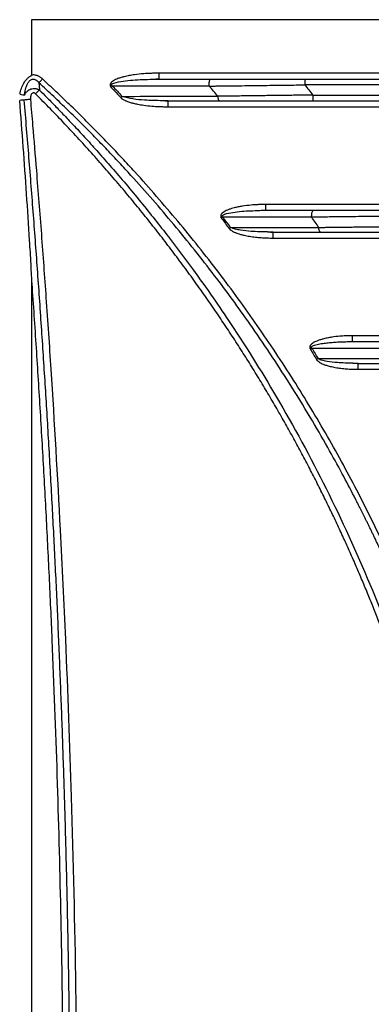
# Model space of a CAD drawing. Header units: millimetres. Extents: x 0 to 1118, y 0 to 864.
# Tile 52 of 76: x 556 to 580, y 173 to 241. Entities that reach past the tile are written whole.
import ezdxf

# ---------------------------------------------------------------- set-up
doc = ezdxf.new("R2010")
doc.units = ezdxf.units.MM

msp = doc.modelspace()

# ---------------------------------------------------------------- linework, layer by layer
at = {"color": 7, "linetype": 'Continuous', "lineweight": 30}
for p, q in [((699.292, 240.72), (557.05, 240.72)), ((557.05, 240.72), (557.05, 236.918)), ((565.333, 236.634), (565.779, 236.651)), ((565.779, 236.651), (565.782, 236.679)), ((680.58, 236.251), (575.762, 236.251)), ((566.406, 235.151), (566.001, 235.165)), ((576.32, 235.551), (680.022, 235.551)), ((572.681, 227.634), (573.09, 227.651)), ((573.09, 227.651), (573.093, 227.679)), ((573.595, 226.151), (573.22, 226.165)), ((557.05, 222.807), (557.05, 99.49)), ((557.05, 222.807), (557.081, 222.365)), ((579.421, 217.151), (579.065, 217.165))]:
    msp.add_line(p, q, dxfattribs=at)
for points, knots in [([(565.788, 237.051), (565.682, 237.05), (565.486, 237.048), (565.138, 237.038), (564.682, 237.01), (564.197, 236.959), (563.751, 236.888), (563.483, 236.833), (563.3, 236.787), (563.153, 236.746), (562.983, 236.692), (562.803, 236.619), (562.652, 236.54), (562.527, 236.451), (562.449, 236.352), (562.425, 236.26), (562.436, 236.19), (562.467, 236.128), (562.495, 236.095), (562.51, 236.078)], [0, 0, 0, 0, 0.084015, 0.155819, 0.276854, 0.446754, 0.543727, 0.63585, 0.66333, 0.694161, 0.75687, 0.805409, 0.848122, 0.892181, 0.926136, 0.946031, 0.965702, 0.981635, 1, 1, 1, 1]), ([(556.259, 235.618), (556.283, 235.747), (556.315, 235.875), (556.397, 236.124), (556.448, 236.246), (556.575, 236.476), (556.652, 236.584), (556.79, 236.721), (556.84, 236.763), (556.921, 236.82), (556.949, 236.837), (556.991, 236.864), (557.005, 236.872), (557.025, 236.887), (557.032, 236.892), (557.044, 236.903), (557.05, 236.91), (557.05, 236.918)], [0, 0, 0, 0, 0.25, 0.25, 0.5, 0.5, 0.75, 0.75, 0.875, 0.875, 0.9375, 0.9375, 0.96875, 0.96875, 0.984375, 0.984375, 1, 1, 1, 1]), ([(556.566, 235.554), (556.572, 235.6), (556.583, 235.687), (556.605, 235.809), (556.629, 235.918), (556.653, 236.011), (556.683, 236.111), (556.72, 236.214), (556.784, 236.355), (556.863, 236.482), (556.965, 236.58), (557.049, 236.63), (557.141, 236.652), (557.24, 236.646), (557.318, 236.615), (557.378, 236.576), (557.432, 236.533), (557.493, 236.474), (557.533, 236.422), (557.555, 236.396)], [0, 0, 0, 0, 0.0766132, 0.145664, 0.2070451, 0.260664, 0.3064466, 0.379396, 0.4423998, 0.5632168, 0.622081, 0.6720525, 0.7225997, 0.7739826, 0.830228, 0.8590577, 0.8918132, 0.9433971, 1, 1, 1, 1]), ([(557.798, 236.656), (557.776, 236.674), (557.735, 236.711), (557.67, 236.761), (557.604, 236.804), (557.537, 236.841), (557.47, 236.872), (557.401, 236.896), (557.316, 236.919), (557.213, 236.932), (557.118, 236.929), (557.064, 236.92), (557.05, 236.918)], [0, 0, 0, 0, 0.103423, 0.202753, 0.298436, 0.39097, 0.480903, 0.568836, 0.655407, 0.802048, 0.948166, 1, 1, 1, 1]), ([(557.555, 236.396), (557.585, 236.428), (557.623, 236.467), (557.707, 236.557), (557.753, 236.607), (557.798, 236.656)], [0, 0, 0, 0, 0.5, 0.5, 1, 1, 1, 1]), ([(557.555, 236.396), (557.561, 236.313), (557.574, 236.147), (557.586, 235.981), (557.593, 235.898)], [0, 0, 0, 0, 0.499998, 1, 1, 1, 1]), ([(589.71, 174.015), (589.681, 174.24), (589.624, 174.687), (589.532, 175.353), (589.438, 176.012), (589.34, 176.665), (589.238, 177.312), (589.134, 177.951), (589.027, 178.584), (588.916, 179.21), (588.803, 179.83), (588.687, 180.443), (588.569, 181.049), (588.448, 181.648), (588.325, 182.241), (588.2, 182.826), (588.073, 183.406), (587.944, 183.978), (587.812, 184.544), (587.68, 185.103), (587.545, 185.655), (587.409, 186.201), (587.271, 186.74), (587.132, 187.272), (586.992, 187.797), (586.851, 188.316), (586.708, 188.829), (586.565, 189.334), (586.42, 189.833), (586.275, 190.325), (586.13, 190.811), (585.983, 191.29), (585.836, 191.763), (585.689, 192.229), (585.542, 192.688), (585.394, 193.141), (585.246, 193.588), (585.098, 194.028), (584.95, 194.461), (584.802, 194.888), (584.654, 195.309), (584.506, 195.723), (584.359, 196.131), (584.212, 196.532), (584.065, 196.927), (583.92, 197.316), (583.774, 197.698), (583.63, 198.074), (583.486, 198.444), (583.343, 198.808), (583.201, 199.165), (583.059, 199.516), (582.919, 199.861), (582.78, 200.2), (582.642, 200.533), (582.505, 200.859), (582.37, 201.18), (582.236, 201.494), (582.103, 201.802), (581.971, 202.104), (581.841, 202.401), (581.713, 202.691), (581.586, 202.975), (581.461, 203.253), (581.338, 203.526), (581.216, 203.792), (581.096, 204.052), (580.978, 204.307), (580.862, 204.556), (580.748, 204.799), (580.636, 205.036), (580.526, 205.267), (580.418, 205.492), (580.312, 205.712), (580.208, 205.926), (580.106, 206.134), (580.007, 206.337), (579.91, 206.533), (579.815, 206.725), (579.723, 206.91), (579.633, 207.09), (579.545, 207.264), (579.46, 207.432), (579.377, 207.595), (579.296, 207.752), (579.219, 207.904), (578.904, 208.516), (578.289, 209.684), (577.291, 211.496), (576.084, 213.58), (574.339, 216.425), (572.177, 219.673), (569.536, 223.289), (566.825, 226.692), (564.607, 229.239), (563.058, 230.923), (562.229, 231.803), (561.365, 232.698), (560.467, 233.606), (559.532, 234.527), (558.56, 235.462), (557.893, 236.081), (557.555, 236.396)], [0, 0, 0, 0, 0.0094736, 0.0188618, 0.0281646, 0.037382, 0.0465141, 0.0555608, 0.0645222, 0.0733982, 0.0821888, 0.0908939, 0.0995137, 0.108048, 0.1164968, 0.1248602, 0.1331381, 0.1413304, 0.1494372, 0.1574585, 0.1653942, 0.1732443, 0.1810089, 0.1886878, 0.1962812, 0.203789, 0.2112111, 0.2185476, 0.2257985, 0.2329637, 0.2400433, 0.2470372, 0.2539455, 0.2607681, 0.2675051, 0.2741564, 0.2807221, 0.2872022, 0.2935967, 0.2999057, 0.3061292, 0.3122671, 0.3183195, 0.3242865, 0.3301679, 0.335964, 0.3416745, 0.3472997, 0.3528394, 0.3582937, 0.3636626, 0.3689461, 0.3741442, 0.3792569, 0.3842842, 0.3892262, 0.3940828, 0.398854, 0.4035398, 0.4081403, 0.4126553, 0.417085, 0.4214294, 0.4256883, 0.4298619, 0.4339501, 0.4379529, 0.4418704, 0.4457024, 0.4494491, 0.4531103, 0.4566862, 0.4601766, 0.4635816, 0.4669012, 0.4701354, 0.4732842, 0.4763475, 0.4793253, 0.4822177, 0.4850247, 0.4877461, 0.4903821, 0.4929326, 0.4953976, 0.497777, 0.500071, 0.524201, 0.553079, 0.586702, 0.6250629, 0.6928439, 0.7500475, 0.8125398, 0.875024, 0.8914562, 0.9083461, 0.9257017, 0.9435327, 0.9618505, 0.9806681, 1, 1, 1, 1]), ([(590.063, 174.051), (590.034, 174.28), (589.975, 174.736), (589.881, 175.421), (589.783, 176.105), (589.68, 176.789), (589.572, 177.471), (589.46, 178.153), (589.344, 178.835), (589.222, 179.515), (589.096, 180.195), (588.965, 180.874), (588.83, 181.553), (588.69, 182.231), (588.282, 184.147), (587.529, 187.286), (586.291, 191.607), (584.865, 195.869), (583.254, 200.065), (581.461, 204.187), (579.49, 208.224), (577.344, 212.172), (575.026, 216.021), (572.542, 219.768), (569.898, 223.402), (567.099, 226.917), (564.851, 229.5), (563.257, 231.231), (562.374, 232.166), (561.481, 233.088), (560.577, 233.998), (559.662, 234.897), (558.737, 235.784), (558.111, 236.365), (557.798, 236.656)], [0, 0, 0, 0, 0.009615, 0.019228, 0.028842, 0.038455, 0.048068, 0.057682, 0.067297, 0.076914, 0.086533, 0.096155, 0.105779, 0.115407, 0.125038, 0.187558, 0.250058, 0.312555, 0.375067, 0.437598, 0.500064, 0.562508, 0.625054, 0.687536, 0.750042, 0.812561, 0.875021, 0.892916, 0.910792, 0.928653, 0.946502, 0.964341, 0.982172, 1, 1, 1, 1]), ([(565.326, 236.647), (565.405, 236.651), (565.565, 236.661), (565.724, 236.672), (565.804, 236.678)], [0, 0, 0, 0, 0.4987535, 1, 1, 1, 1]), ([(565.779, 236.651), (566.968, 236.651), (569.344, 236.651), (572.91, 236.651), (576.475, 236.651), (580.04, 236.651), (583.605, 236.651), (587.171, 236.651), (590.736, 236.651), (594.301, 236.651), (597.866, 236.651), (601.432, 236.651), (604.997, 236.651), (608.562, 236.651), (612.128, 236.651), (615.693, 236.651), (619.258, 236.651), (622.823, 236.651), (626.389, 236.651), (629.954, 236.651), (633.519, 236.651), (637.084, 236.651), (640.65, 236.651), (644.215, 236.651), (647.78, 236.651), (651.345, 236.651), (654.911, 236.651), (658.476, 236.651), (662.041, 236.651), (665.606, 236.651), (669.172, 236.651), (672.737, 236.651), (676.302, 236.651), (679.867, 236.651), (683.433, 236.651), (686.998, 236.651), (689.375, 236.651), (690.563, 236.651)], [0, 0, 0, 0, 0.028576, 0.057151, 0.085725, 0.114298, 0.142871, 0.171444, 0.200015, 0.228587, 0.257158, 0.285728, 0.314299, 0.342869, 0.371438, 0.400008, 0.428577, 0.457146, 0.485715, 0.514285, 0.542854, 0.571423, 0.599992, 0.628562, 0.657131, 0.685701, 0.714272, 0.742842, 0.771413, 0.799985, 0.828556, 0.857129, 0.885702, 0.914275, 0.942849, 0.971424, 1, 1, 1, 1]), ([(569.22, 236.251), (569.22, 236.356), (569.232, 236.46), (569.271, 236.608), (569.299, 236.651), (569.326, 236.651)], [0, 0, 0, 0, 0.5, 0.5, 1, 1, 1, 1]), ([(575.77, 236.651), (575.769, 236.65), (575.769, 236.649), (575.768, 236.642), (575.767, 236.631), (575.767, 236.618), (575.766, 236.603), (575.766, 236.588), (575.765, 236.573), (575.765, 236.559), (575.765, 236.546), (575.764, 236.538), (575.764, 236.515), (575.763, 236.434), (575.762, 236.329), (575.762, 236.251)], [0, 0, 0, 0, 0.074391, 0.143422, 0.207091, 0.265399, 0.318344, 0.365925, 0.408141, 0.444991, 0.476475, 0.502592, 0.503498, 0.632602, 1, 1, 1, 1]), ([(556.259, 235.618), (556.328, 235.604), (556.394, 235.59), (556.501, 235.568), (556.541, 235.559), (556.566, 235.554)], [0, 0, 0, 0, 0.5, 0.5, 1, 1, 1, 1]), ([(557.593, 235.898), (557.577, 235.905), (557.547, 235.918), (557.506, 235.933), (557.473, 235.944), (557.428, 235.958), (557.37, 235.971), (557.272, 235.984), (557.15, 235.983), (557.004, 235.952), (556.864, 235.892), (556.762, 235.819), (556.69, 235.748), (556.641, 235.688), (556.598, 235.622), (556.576, 235.577), (556.566, 235.554)], [0, 0, 0, 0, 0.043224, 0.079197, 0.107358, 0.127299, 0.192131, 0.248831, 0.362678, 0.480365, 0.60564, 0.731895, 0.792453, 0.863426, 0.932817, 1, 1, 1, 1]), ([(557.321, 235.637), (557.31, 235.647), (557.29, 235.666), (557.256, 235.687), (557.221, 235.7), (557.185, 235.704), (557.15, 235.7), (557.103, 235.68), (557.047, 235.629), (557.002, 235.541), (556.977, 235.444), (556.969, 235.346), (556.972, 235.284), (556.974, 235.251)], [0, 0, 0, 0, 0.061928, 0.117723, 0.169261, 0.218899, 0.268982, 0.320701, 0.434941, 0.581616, 0.736661, 0.858712, 1, 1, 1, 1]), ([(557.593, 235.898), (557.557, 235.866), (557.513, 235.825), (557.418, 235.734), (557.368, 235.685), (557.321, 235.637)], [0, 0, 0, 0, 0.5, 0.5, 1, 1, 1, 1]), ([(557.321, 86.667), (557.495, 86.843), (557.843, 87.193), (558.36, 87.722), (558.873, 88.254), (559.381, 88.789), (559.885, 89.327), (560.384, 89.867), (560.878, 90.41), (561.71, 91.338), (563.163, 93.005), (565.791, 96.199), (568.864, 100.327), (572.217, 105.405), (575.088, 110.332), (577.953, 115.951), (580.248, 121.196), (582.651, 127.653), (584.807, 134.816), (586.644, 143.492), (587.751, 152.292), (587.998, 158.231), (587.997, 161.248), (587.997, 161.349), (587.997, 161.463), (587.996, 161.59), (587.996, 161.731), (587.995, 161.884), (587.994, 162.049), (587.992, 162.228), (587.99, 162.42), (587.987, 162.625), (587.984, 162.842), (587.98, 163.073), (587.975, 163.316), (587.97, 163.573), (587.963, 163.842), (587.956, 164.124), (587.947, 164.419), (587.937, 164.727), (587.926, 165.047), (587.913, 165.381), (587.899, 165.728), (587.883, 166.087), (587.865, 166.459), (587.845, 166.844), (587.823, 167.242), (587.798, 167.652), (587.772, 168.076), (587.742, 168.512), (587.71, 168.961), (587.675, 169.423), (587.637, 169.897), (587.596, 170.384), (587.551, 170.884), (587.503, 171.396), (587.45, 171.921), (587.394, 172.459), (587.334, 173.009), (587.269, 173.571), (587.2, 174.147), (587.126, 174.734), (587.047, 175.334), (586.962, 175.946), (586.873, 176.57), (586.777, 177.207), (586.676, 177.856), (586.569, 178.517), (586.455, 179.19), (586.334, 179.875), (586.207, 180.571), (586.073, 181.28), (585.931, 182), (585.782, 182.732), (585.625, 183.476), (585.459, 184.231), (585.286, 184.997), (585.103, 185.775), (584.912, 186.563), (584.712, 187.363), (584.502, 188.173), (584.282, 188.995), (584.052, 189.827), (583.812, 190.669), (583.561, 191.522), (583.3, 192.385), (583.027, 193.258), (582.742, 194.141), (582.446, 195.034), (582.137, 195.936), (581.816, 196.847), (581.482, 197.768), (581.136, 198.697), (580.775, 199.635), (580.401, 200.582), (580.013, 201.537), (579.611, 202.5), (579.194, 203.47), (578.762, 204.448), (578.315, 205.434), (577.852, 206.426), (577.373, 207.426), (576.878, 208.431), (576.366, 209.443), (575.838, 210.46), (575.292, 211.483), (574.729, 212.512), (574.148, 213.545), (573.549, 214.582), (572.932, 215.624), (572.296, 216.67), (571.641, 217.719), (570.967, 218.771), (570.273, 219.825), (569.559, 220.882), (568.825, 221.94), (568.07, 223), (567.295, 224.06), (566.498, 225.121), (565.681, 226.182), (564.841, 227.243), (563.98, 228.302), (563.097, 229.36), (562.192, 230.415), (561.264, 231.469), (560.313, 232.519), (559.338, 233.564), (558.342, 234.607), (557.662, 235.293), (557.321, 235.637)], [0, 0, 0, 0, 0.004487, 0.008968, 0.013442, 0.01791, 0.02237, 0.026824, 0.031271, 0.035712, 0.049464, 0.071423, 0.110818, 0.142842, 0.181875, 0.214263, 0.257285, 0.285688, 0.339253, 0.392822, 0.446395, 0.499969, 0.500504, 0.501117, 0.501808, 0.502577, 0.503424, 0.504349, 0.505353, 0.506434, 0.507594, 0.508831, 0.510147, 0.511541, 0.513013, 0.514563, 0.516191, 0.517898, 0.519682, 0.521544, 0.523485, 0.525504, 0.527601, 0.529775, 0.532028, 0.534359, 0.536769, 0.539256, 0.541821, 0.544465, 0.547186, 0.549986, 0.552864, 0.555819, 0.558853, 0.561965, 0.565155, 0.568423, 0.57177, 0.575194, 0.578696, 0.582277, 0.585935, 0.589672, 0.593487, 0.597379, 0.60135, 0.605399, 0.609526, 0.613731, 0.618015, 0.622376, 0.626815, 0.631332, 0.635928, 0.640601, 0.645353, 0.650183, 0.65509, 0.660076, 0.66514, 0.670282, 0.675502, 0.6808, 0.686176, 0.69163, 0.697162, 0.702773, 0.708461, 0.714227, 0.720072, 0.725994, 0.731995, 0.738074, 0.74423, 0.750465, 0.756778, 0.763169, 0.769638, 0.776185, 0.78281, 0.789513, 0.796294, 0.803153, 0.81009, 0.817105, 0.824199, 0.83137, 0.83862, 0.845947, 0.853353, 0.860836, 0.868398, 0.876038, 0.883755, 0.891551, 0.899425, 0.907377, 0.915407, 0.923515, 0.931701, 0.939965, 0.948307, 0.956727, 0.965226, 0.973802, 0.982457, 0.991189, 1, 1, 1, 1]), ([(557.593, 235.898), (557.755, 235.735), (558.107, 235.381), (558.67, 234.805), (559.309, 234.141), (560.02, 233.388), (560.801, 232.543), (561.649, 231.603), (562.561, 230.566), (563.534, 229.429), (564.845, 227.851), (566.378, 225.919), (568.023, 223.724), (569.437, 221.737), (571.48, 218.731), (575.504, 212.26), (580.301, 202.537), (584.348, 190.9), (586.807, 180.353), (588.111, 170.497), (588.497, 161.404), (588.164, 152.854), (587.036, 143.231), (584.679, 132.398), (581.41, 122.899), (578.349, 115.939), (576.03, 111.301), (573.853, 107.434), (572.043, 104.49), (570.511, 102.132), (568.132, 98.671), (565.951, 95.81), (564.249, 93.736), (563.915, 93.333), (563.511, 92.851), (563.037, 92.293), (562.49, 91.658), (561.869, 90.95), (561.172, 90.17), (560.396, 89.321), (559.539, 88.404), (558.599, 87.422), (557.936, 86.753), (557.593, 86.407)], [0, 0, 0, 0, 0.00417, 0.009034, 0.014591, 0.020843, 0.027789, 0.035429, 0.043762, 0.052789, 0.06251, 0.080893, 0.097439, 0.112149, 0.125021, 0.1632, 0.249975, 0.320458, 0.385617, 0.445452, 0.499961, 0.549974, 0.599987, 0.674978, 0.749961, 0.781222, 0.812473, 0.843728, 0.861484, 0.874984, 0.894608, 0.937489, 0.94002, 0.943181, 0.946972, 0.951394, 0.956446, 0.962129, 0.968443, 0.975386, 0.982961, 0.991165, 1, 1, 1, 1]), ([(562.51, 236.078), (562.619, 235.962), (562.836, 235.73), (563.052, 235.496), (563.16, 235.38)], [0, 0, 0, 0, 0.500109, 1, 1, 1, 1]), ([(569.223, 236.168), (569.33, 236.169), (569.544, 236.172), (569.867, 236.177), (570.192, 236.181), (570.518, 236.185), (571.006, 236.191), (571.66, 236.199), (572.444, 236.21), (573.186, 236.219), (573.872, 236.228), (574.529, 236.236), (575.156, 236.244), (575.564, 236.249), (575.762, 236.251)], [0, 0, 0, 0, 0.050285, 0.100652, 0.1511, 0.201622, 0.252217, 0.377072, 0.502947, 0.611762, 0.715927, 0.815384, 0.910087, 1, 1, 1, 1]), ([(556.547, 235.212), (556.52, 235.21), (556.478, 235.206), (556.372, 235.197), (556.308, 235.192), (556.238, 235.186)], [0, 0, 0, 0, 0.5, 0.5, 1, 1, 1, 1]), ([(557.081, 222.365), (557.084, 222.432), (557.081, 222.499), (557.078, 222.633), (557.075, 222.7), (557.067, 222.9), (557.061, 223.034), (557.042, 223.435), (557.027, 223.703), (556.983, 224.504), (556.951, 225.039), (556.852, 226.642), (556.781, 227.71), (556.562, 230.915), (556.404, 233.051), (556.238, 235.186)], [0, 0, 0, 0, 0.015625, 0.015625, 0.03125, 0.03125, 0.0625, 0.0625, 0.125, 0.125, 0.25, 0.25, 0.5, 0.5, 1, 1, 1, 1]), ([(556.974, 235.251), (556.865, 235.242), (556.685, 235.226), (556.575, 235.215), (556.546, 235.212)], [0.7029956, 0.7029956, 0.7029956, 0.7029956, 1.1121437, 1.4091481, 1.4091481, 1.4091481, 1.4091481]), ([(556.546, 87.093), (556.602, 87.749), (556.712, 89.063), (556.873, 91.034), (557.03, 93.005), (557.182, 94.976), (557.33, 96.948), (557.474, 98.921), (557.613, 100.893), (557.748, 102.866), (557.878, 104.839), (558.004, 106.812), (558.126, 108.786), (558.243, 110.76), (558.355, 112.734), (558.463, 114.708), (558.567, 116.683), (558.667, 118.658), (558.761, 120.633), (558.852, 122.608), (558.938, 124.584), (559.019, 126.559), (559.096, 128.535), (559.168, 130.511), (559.236, 132.487), (559.3, 134.464), (559.358, 136.44), (559.413, 138.417), (559.463, 140.393), (559.508, 142.37), (559.549, 144.347), (559.585, 146.324), (559.617, 148.301), (559.644, 150.278), (559.667, 152.255), (559.685, 154.233), (559.699, 156.21), (559.708, 158.187), (559.712, 160.165), (559.712, 162.142), (559.708, 164.119), (559.699, 166.096), (559.685, 168.074), (559.667, 170.051), (559.644, 172.028), (559.617, 174.005), (559.585, 175.982), (559.549, 177.959), (559.508, 179.936), (559.463, 181.913), (559.413, 183.89), (559.358, 185.866), (559.299, 187.843), (559.236, 189.819), (559.168, 191.795), (559.096, 193.771), (559.019, 195.747), (558.937, 197.722), (558.852, 199.698), (558.761, 201.673), (558.666, 203.648), (558.567, 205.623), (558.463, 207.598), (558.355, 209.572), (558.242, 211.546), (558.125, 213.52), (558.004, 215.493), (557.878, 217.467), (557.747, 219.44), (557.613, 221.412), (557.474, 223.385), (557.33, 225.357), (557.182, 227.329), (557.03, 229.3), (556.873, 231.271), (556.712, 233.242), (556.601, 234.556), (556.546, 235.212)], [0, 0, 0, 0, 0.0133339, 0.0266678, 0.0400017, 0.0533356, 0.0666694, 0.0800032, 0.0933369, 0.1066706, 0.1200043, 0.133338, 0.1466716, 0.1600052, 0.1733387, 0.1866722, 0.2000058, 0.2133392, 0.2266727, 0.2400062, 0.2533396, 0.266673, 0.2800064, 0.2933398, 0.3066731, 0.3200065, 0.3333398, 0.3466731, 0.3600064, 0.3733396, 0.3866729, 0.4000062, 0.4133394, 0.4266726, 0.4400058, 0.453339, 0.4666722, 0.4800054, 0.4933386, 0.5066718, 0.520005, 0.5333381, 0.5466713, 0.5600044, 0.5733376, 0.5866707, 0.6000038, 0.613337, 0.6266701, 0.6400032, 0.6533364, 0.6666695, 0.6800026, 0.6933357, 0.7066689, 0.720002, 0.7333351, 0.7466683, 0.7600014, 0.7733346, 0.7866677, 0.8000009, 0.8133341, 0.8266673, 0.8400004, 0.8533336, 0.8666669, 0.8800001, 0.8933333, 0.9066666, 0.9199999, 0.9333332, 0.9466665, 0.9599999, 0.9733332, 0.9866666, 1, 1, 1, 1]), ([(556.974, 235.251), (557.024, 234.657), (557.163, 233.037), (557.416, 229.956), (557.723, 226.021), (558.055, 221.477), (558.511, 214.724), (558.966, 206.915), (559.431, 197.139), (559.98, 182.279), (560.359, 157.549), (559.834, 133.33), (558.934, 114.805), (558.482, 107.172), (558.067, 101.004), (557.742, 96.53), (557.427, 92.49), (557.175, 89.409), (557.03, 87.718), (556.974, 87.054)], [0, 0, 0, 0, 0.012054, 0.032888, 0.062501, 0.091852, 0.125002, 0.199354, 0.250005, 0.322876, 0.500006, 0.749995, 0.812497, 0.874998, 0.904582, 0.937499, 0.965686, 0.98652, 1, 1, 1, 1]), ([(563.16, 235.38), (563.173, 235.366), (563.2, 235.34), (563.244, 235.304), (563.304, 235.262), (563.388, 235.216), (563.487, 235.171), (563.587, 235.131), (563.698, 235.089), (563.849, 235.038), (564.059, 234.986), (564.361, 234.918), (564.779, 234.851), (565.277, 234.795), (565.728, 234.766), (566.103, 234.755), (566.307, 234.752), (566.415, 234.751)], [0, 0, 0, 0, 0.016544, 0.033378, 0.050607, 0.081616, 0.119325, 0.147359, 0.177807, 0.224997, 0.289315, 0.370415, 0.501227, 0.665918, 0.817896, 0.90373, 1, 1, 1, 1]), ([(566.429, 235.117), (566.356, 235.125), (566.211, 235.139), (566.066, 235.15), (565.994, 235.155)], [0, 0, 0, 0, 0.499228, 1, 1, 1, 1]), ([(566.409, 235.119), (566.409, 235.119), (566.408, 235.149), (566.407, 235.15), (566.406, 235.151)], [0, 0, 0, 0, 0.018804, 1, 1, 1, 1]), ([(566.406, 235.151), (567.582, 235.151), (569.935, 235.151), (573.465, 235.151), (576.994, 235.151), (580.524, 235.151), (584.053, 235.151), (587.583, 235.151), (591.112, 235.151), (594.641, 235.151), (598.171, 235.151), (601.7, 235.151), (605.23, 235.151), (608.759, 235.151), (612.289, 235.151), (615.818, 235.151), (619.348, 235.151), (622.877, 235.151), (626.406, 235.151), (629.936, 235.151), (633.465, 235.151), (636.995, 235.151), (640.524, 235.151), (644.054, 235.151), (647.583, 235.151), (651.113, 235.151), (654.642, 235.151), (658.171, 235.151), (661.701, 235.151), (665.23, 235.151), (668.76, 235.151), (672.289, 235.151), (675.819, 235.151), (679.348, 235.151), (682.878, 235.151), (686.407, 235.151), (688.76, 235.151), (689.936, 235.151)], [0, 0, 0, 0, 0.028576, 0.05715, 0.085725, 0.114298, 0.142871, 0.171443, 0.200015, 0.228587, 0.257158, 0.285728, 0.314298, 0.342868, 0.371438, 0.400008, 0.428577, 0.457146, 0.485715, 0.514285, 0.542854, 0.571423, 0.599992, 0.628562, 0.657132, 0.685702, 0.714272, 0.742842, 0.771413, 0.799985, 0.828557, 0.857129, 0.885702, 0.914275, 0.94285, 0.971424, 1, 1, 1, 1]), ([(576.32, 235.551), (576.198, 235.55), (575.95, 235.546), (575.572, 235.542), (575.181, 235.537), (574.779, 235.532), (574.365, 235.527), (573.939, 235.522), (573.503, 235.516), (572.956, 235.509), (572.264, 235.5), (571.542, 235.491), (570.893, 235.483), (570.355, 235.476), (570, 235.471), (569.822, 235.469)], [0, 0, 0, 0, 0.055607, 0.113103, 0.17248, 0.233728, 0.296838, 0.361797, 0.428592, 0.497207, 0.613095, 0.7479, 0.832109, 0.916148, 1, 1, 1, 1]), ([(569.926, 235.151), (569.902, 235.151), (569.878, 235.183), (569.84, 235.298), (569.827, 235.38), (569.822, 235.469)], [0, 0, 0, 0, 0.5, 0.5, 1, 1, 1, 1]), ([(576.32, 235.551), (576.32, 235.446), (576.321, 235.342), (576.324, 235.194), (576.326, 235.151), (576.328, 235.151)], [0, 0, 0, 0, 0.5, 0.5, 1, 1, 1, 1]), ([(573.098, 228.051), (572.997, 228.05), (572.81, 228.048), (572.477, 228.037), (572.04, 228.006), (571.595, 227.954), (571.209, 227.885), (570.962, 227.83), (570.746, 227.77), (570.561, 227.708), (570.393, 227.641), (570.244, 227.559), (570.121, 227.472), (570.041, 227.378), (570.011, 227.295), (570.007, 227.229), (570.026, 227.161), (570.052, 227.121), (570.066, 227.099)], [0, 0, 0, 0, 0.086674, 0.160971, 0.286644, 0.463285, 0.546481, 0.624102, 0.680942, 0.738907, 0.792128, 0.836755, 0.8845, 0.921408, 0.940802, 0.958933, 0.977938, 1, 1, 1, 1]), ([(572.673, 227.647), (572.747, 227.651), (572.893, 227.66), (573.039, 227.672), (573.113, 227.678)], [0, 0, 0, 0, 0.498521, 1, 1, 1, 1]), ([(573.09, 227.651), (574.356, 227.651), (576.888, 227.651), (580.687, 227.651), (584.486, 227.651), (588.285, 227.651), (592.083, 227.651), (595.882, 227.651), (599.681, 227.651), (603.48, 227.651), (607.278, 227.651), (611.077, 227.651), (614.876, 227.651), (618.674, 227.651), (622.473, 227.651), (626.272, 227.651), (630.071, 227.651), (633.869, 227.651), (637.668, 227.651), (641.467, 227.651), (645.265, 227.651), (649.064, 227.651), (652.863, 227.651), (656.662, 227.651), (660.46, 227.651), (664.259, 227.651), (668.058, 227.651), (671.856, 227.651), (675.655, 227.651), (679.454, 227.651), (681.986, 227.651), (683.253, 227.651)], [0, 0, 0, 0, 0.034487, 0.068972, 0.103458, 0.137942, 0.172426, 0.206909, 0.241391, 0.275873, 0.310355, 0.344836, 0.379317, 0.413798, 0.448279, 0.48276, 0.51724, 0.551721, 0.586202, 0.620683, 0.655164, 0.689645, 0.724127, 0.758609, 0.793091, 0.827574, 0.862058, 0.896542, 0.931028, 0.965513, 1, 1, 1, 1]), ([(576.239, 227.251), (576.239, 227.356), (576.251, 227.46), (576.293, 227.608), (576.322, 227.651), (576.351, 227.651)], [0, 0, 0, 0, 0.5, 0.5, 1, 1, 1, 1]), ([(570.066, 227.099), (570.153, 226.983), (570.327, 226.751), (570.499, 226.517), (570.586, 226.401)], [0, 0, 0, 0, 0.499983, 1, 1, 1, 1]), ([(582.338, 227.251), (582.338, 227.251), (582.338, 227.251), (582.338, 227.251), (582.338, 227.251), (582.338, 227.251), (582.338, 227.251), (582.338, 227.251), (582.338, 227.251), (582.338, 227.251), (582.338, 227.251), (582.338, 227.251), (582.338, 227.251), (582.338, 227.251), (582.338, 227.251), (582.338, 227.251), (582.338, 227.251), (582.338, 227.251), (582.338, 227.251), (582.338, 227.251), (582.338, 227.251), (582.337, 227.251), (582.337, 227.251), (582.336, 227.251), (582.335, 227.251), (582.331, 227.251), (582.324, 227.251), (582.31, 227.251), (582.282, 227.25), (582.226, 227.25), (582.114, 227.248), (581.889, 227.246), (581.44, 227.241), (580.797, 227.233), (580.029, 227.224), (579.32, 227.216), (578.668, 227.208), (578.068, 227.201), (577.463, 227.193), (576.852, 227.186), (576.445, 227.181), (576.241, 227.178)], [0, 0, 0, 0, 0.000004, 0.000008, 0.000011, 0.000015, 0.000019, 0.000023, 0.000027, 0.00003, 0.000034, 0.000038, 0.000042, 0.000046, 0.000049, 0.000053, 0.000057, 0.000061, 0.000065, 0.000068, 0.000076, 0.000091, 0.000121, 0.000243, 0.000486, 0.000972, 0.001943, 0.003886, 0.007773, 0.015547, 0.031096, 0.062203, 0.124448, 0.249055, 0.374496, 0.498737, 0.595992, 0.694746, 0.795, 0.896751, 1, 1, 1, 1]), ([(570.586, 226.401), (570.595, 226.389), (570.613, 226.366), (570.644, 226.334), (570.687, 226.296), (570.748, 226.254), (570.862, 226.19), (571.01, 226.124), (571.19, 226.052), (571.388, 225.998), (571.65, 225.931), (571.991, 225.867), (572.381, 225.815), (572.785, 225.777), (573.19, 225.755), (573.464, 225.752), (573.603, 225.751)], [0, 0, 0, 0, 0.014014, 0.028181, 0.042603, 0.068448, 0.098747, 0.167411, 0.222699, 0.283284, 0.363297, 0.480496, 0.613657, 0.738782, 0.867502, 1, 1, 1, 1]), ([(573.616, 226.117), (573.549, 226.125), (573.413, 226.139), (573.279, 226.15), (573.212, 226.155)], [0, 0, 0, 0, 0.4991322, 1, 1, 1, 1]), ([(573.598, 226.119), (573.598, 226.119), (573.597, 226.149), (573.596, 226.15), (573.595, 226.151)], [0, 0, 0, 0, 0.018809, 1, 1, 1, 1]), ([(573.595, 226.151), (574.85, 226.151), (577.359, 226.151), (581.123, 226.151), (584.887, 226.151), (588.65, 226.151), (592.414, 226.151), (596.178, 226.151), (599.942, 226.151), (603.706, 226.151), (607.47, 226.151), (611.234, 226.151), (614.998, 226.151), (618.761, 226.151), (622.525, 226.151), (626.289, 226.151), (630.053, 226.151), (633.817, 226.151), (637.581, 226.151), (641.345, 226.151), (645.109, 226.151), (648.873, 226.151), (652.636, 226.151), (656.4, 226.151), (660.164, 226.151), (663.928, 226.151), (667.692, 226.151), (671.456, 226.151), (675.22, 226.151), (678.984, 226.151), (681.493, 226.151), (682.747, 226.151)], [0, 0, 0, 0, 0.0344866, 0.0689723, 0.1034574, 0.1379417, 0.1724253, 0.2069084, 0.241391, 0.2758731, 0.3103548, 0.3448362, 0.3793174, 0.4137983, 0.448279, 0.4827597, 0.5172403, 0.551721, 0.5862017, 0.6206826, 0.6551638, 0.6896452, 0.7241269, 0.758609, 0.7930916, 0.8275747, 0.8620583, 0.8965426, 0.9310277, 0.9655134, 1, 1, 1, 1]), ([(576.727, 226.479), (576.836, 226.48), (577.053, 226.483), (577.377, 226.487), (577.698, 226.491), (578.015, 226.495), (578.329, 226.498), (578.639, 226.502), (578.945, 226.506), (579.248, 226.509), (579.546, 226.513), (579.841, 226.516), (580.131, 226.52), (580.417, 226.523), (580.699, 226.527), (580.977, 226.53), (581.25, 226.533), (581.519, 226.536), (581.783, 226.539), (582.043, 226.542), (582.298, 226.545), (582.549, 226.548), (582.715, 226.55), (582.797, 226.551)], [0, 0, 0, 0, 0.055292, 0.109818, 0.163577, 0.216569, 0.268794, 0.320252, 0.370943, 0.420866, 0.470022, 0.518411, 0.566031, 0.612884, 0.65897, 0.704287, 0.748836, 0.792617, 0.83563, 0.877875, 0.919352, 0.96006, 1, 1, 1, 1]), ([(576.839, 226.151), (576.812, 226.151), (576.786, 226.184), (576.746, 226.303), (576.732, 226.388), (576.727, 226.479)], [0, 0, 0, 0, 0.5, 0.5, 1, 1, 1, 1]), ([(557.081, 222.365), (557.132, 221.63), (557.234, 220.16), (557.38, 217.956), (557.52, 215.753), (557.655, 213.552), (557.785, 211.353), (557.908, 209.156), (558.027, 206.961), (558.139, 204.767), (558.246, 202.575), (558.348, 200.385), (558.548, 195.835), (558.806, 188.926), (559.053, 179.66), (559.201, 170.403), (559.267, 158.067), (559.102, 142.632), (558.608, 127.204), (558.017, 114.859), (557.601, 107.748), (557.277, 102.772), (557.147, 100.882), (557.082, 99.938)], [0, 0, 0, 0, 0.018047, 0.036077, 0.05409, 0.072085, 0.090063, 0.108024, 0.125968, 0.143896, 0.161806, 0.1797, 0.197578, 0.273323, 0.348969, 0.424523, 0.499996, 0.65102, 0.802409, 0.877907, 0.953619, 0.976815, 1, 1, 1, 1]), ([(579.018, 219.051), (578.862, 219.049), (578.581, 219.045), (578.117, 219.016), (577.7, 218.968), (577.309, 218.9), (577.069, 218.846), (576.902, 218.799), (576.794, 218.765), (576.687, 218.729), (576.534, 218.671), (576.378, 218.592), (576.229, 218.485), (576.152, 218.395), (576.117, 218.316), (576.109, 218.252), (576.12, 218.185), (576.139, 218.143), (576.15, 218.12)], [0, 0, 0, 0, 0.142083, 0.257066, 0.424095, 0.524777, 0.618392, 0.648689, 0.683073, 0.721182, 0.752203, 0.832048, 0.880001, 0.919021, 0.93889, 0.957435, 0.977215, 1, 1, 1, 1]), ([(576.15, 218.12), (576.22, 218.004), (576.361, 217.771), (576.501, 217.538), (576.57, 217.421)], [0, 0, 0, 0, 0.500044, 1, 1, 1, 1]), ([(576.257, 218.185), (576.25, 218.192), (576.237, 218.204), (576.223, 218.226), (576.218, 218.25), (576.224, 218.278), (576.244, 218.308), (576.292, 218.346), (576.383, 218.388), (576.53, 218.436), (576.77, 218.493), (577.089, 218.544), (577.458, 218.585), (577.841, 218.616), (578.209, 218.635), (578.607, 218.648), (578.864, 218.65), (579.011, 218.651)], [0, 0, 0, 0, 0.009873, 0.018063, 0.025735, 0.033725, 0.046033, 0.061284, 0.095092, 0.147659, 0.218008, 0.346138, 0.475937, 0.595531, 0.737496, 0.850782, 1, 1, 1, 1]), ([(578.816, 218.65), (578.852, 218.652), (578.925, 218.657), (578.996, 218.671), (579.032, 218.678)], [0, 0, 0, 0, 0.495009, 1, 1, 1, 1]), ([(579.011, 218.651), (580.272, 218.651), (582.793, 218.651), (586.574, 218.651), (590.356, 218.651), (594.137, 218.651), (597.919, 218.651), (601.7, 218.651), (605.482, 218.651), (609.263, 218.651), (613.045, 218.651), (616.827, 218.651), (620.608, 218.651), (624.39, 218.651), (628.171, 218.651), (631.953, 218.651), (635.734, 218.651), (639.516, 218.651), (643.297, 218.651), (647.079, 218.651), (650.86, 218.651), (654.642, 218.651), (658.424, 218.651), (662.205, 218.651), (665.987, 218.651), (669.768, 218.651), (673.55, 218.651), (676.071, 218.651), (677.331, 218.651)], [0, 0, 0, 0, 0.038465, 0.076929, 0.115392, 0.153855, 0.192317, 0.230779, 0.26924, 0.307701, 0.346161, 0.384621, 0.423081, 0.46154, 0.5, 0.53846, 0.576919, 0.615379, 0.653839, 0.692299, 0.73076, 0.769221, 0.807683, 0.846145, 0.884608, 0.923071, 0.961535, 1, 1, 1, 1]), ([(576.57, 217.421), (576.578, 217.41), (576.592, 217.387), (576.618, 217.355), (576.655, 217.318), (576.709, 217.274), (576.792, 217.22), (576.897, 217.162), (577.011, 217.109), (577.129, 217.064), (577.247, 217.025), (577.375, 216.987), (577.577, 216.934), (577.867, 216.874), (578.242, 216.819), (578.631, 216.779), (579.025, 216.755), (579.293, 216.752), (579.428, 216.751)], [0, 0, 0, 0, 0.013419, 0.027119, 0.041218, 0.066053, 0.095546, 0.140178, 0.18566, 0.220946, 0.266096, 0.309833, 0.354926, 0.474417, 0.605257, 0.733234, 0.86474, 1, 1, 1, 1]), ([(579.441, 217.117), (579.377, 217.125), (579.249, 217.139), (579.121, 217.15), (579.058, 217.155)], [0, 0, 0, 0, 0.499049, 1, 1, 1, 1]), ([(579.424, 217.119), (579.424, 217.119), (579.423, 217.149), (579.422, 217.15), (579.421, 217.151)], [0, 0, 0, 0, 0.018915, 1, 1, 1, 1]), ([(579.421, 217.151), (580.671, 217.151), (583.171, 217.151), (586.921, 217.151), (590.671, 217.151), (594.421, 217.151), (598.171, 217.151), (601.921, 217.151), (605.671, 217.151), (609.421, 217.151), (613.171, 217.151), (616.921, 217.151), (620.671, 217.151), (624.421, 217.151), (628.171, 217.151), (631.921, 217.151), (635.671, 217.151), (639.421, 217.151), (643.171, 217.151), (646.921, 217.151), (650.671, 217.151), (654.421, 217.151), (658.171, 217.151), (661.921, 217.151), (665.671, 217.151), (669.421, 217.151), (673.171, 217.151), (675.671, 217.151), (676.921, 217.151)], [0, 0, 0, 0, 0.0384649, 0.076929, 0.1153923, 0.153855, 0.1923171, 0.2307786, 0.2692397, 0.3077004, 0.3461607, 0.3846208, 0.4230806, 0.4615403, 0.5, 0.5384597, 0.5769194, 0.6153792, 0.6538393, 0.6922996, 0.7307603, 0.7692214, 0.8076829, 0.846145, 0.8846077, 0.923071, 0.9615351, 1, 1, 1, 1])]:
    msp.add_open_spline(points, degree=3, knots=knots, dxfattribs=at)
at = {"color": 8, "linetype": 'Continuous', "lineweight": 30}
for points, knots in [([(565.782, 236.679), (565.782, 236.68), (565.784, 236.69), (565.786, 236.765), (565.788, 236.893), (565.788, 236.998), (565.788, 237.051)], [0, 0, 0, 0, 0.026424, 0.350949, 0.675475, 1, 1, 1, 1]), ([(562.602, 236.164), (562.589, 236.172), (562.565, 236.187), (562.539, 236.211), (562.527, 236.233), (562.523, 236.25), (562.526, 236.268), (562.538, 236.29), (562.588, 236.337), (562.848, 236.443), (563.329, 236.518), (564.211, 236.616), (564.884, 236.627), (565.333, 236.634)], [0, 0, 0, 0, 0.015046, 0.028465, 0.034403, 0.040002, 0.045566, 0.051462, 0.064867, 0.112499, 0.327883, 0.550341, 1, 1, 1, 1]), ([(566.001, 235.165), (565.599, 235.174), (564.929, 235.189), (564.003, 235.259), (563.499, 235.397), (563.253, 235.465)], [0, 0, 0, 0, 0.4361393, 0.7248429, 1, 1, 1, 1]), ([(566.415, 234.751), (566.415, 234.803), (566.414, 234.907), (566.412, 235.043), (566.41, 235.094), (566.409, 235.119)], [0, 0, 0, 0, 0.335476, 0.670953, 1, 1, 1, 1]), ([(570.166, 227.175), (570.156, 227.183), (570.136, 227.198), (570.118, 227.222), (570.112, 227.243), (570.112, 227.259), (570.117, 227.275), (570.128, 227.295), (570.173, 227.338), (570.406, 227.443), (570.845, 227.518), (571.651, 227.616), (572.268, 227.627), (572.681, 227.634)], [0, 0, 0, 0, 0.014189, 0.02672, 0.03241, 0.037964, 0.043697, 0.049782, 0.063213, 0.110451, 0.325312, 0.548369, 1, 1, 1, 1]), ([(573.093, 227.679), (573.093, 227.68), (573.094, 227.69), (573.095, 227.765), (573.097, 227.893), (573.097, 227.998), (573.098, 228.051)], [0, 0, 0, 0, 0.026426, 0.350951, 0.675475, 1, 1, 1, 1]), ([(573.22, 226.165), (572.845, 226.171), (572.222, 226.182), (571.485, 226.268), (571.007, 226.342), (570.791, 226.432), (570.687, 226.476)], [0, 0, 0, 0, 0.437888, 0.727202, 0.868867, 1, 1, 1, 1]), ([(573.603, 225.751), (573.602, 225.803), (573.602, 225.907), (573.601, 226.043), (573.599, 226.094), (573.598, 226.119)], [0, 0, 0, 0, 0.335477, 0.670954, 1, 1, 1, 1]), ([(579.018, 219.051), (579.018, 218.972), (579.018, 218.895), (579.016, 218.763), (579.015, 218.712), (579.014, 218.681)], [0, 0, 0, 0, 0.5, 0.5, 1, 1, 1, 1]), ([(579.065, 217.165), (578.709, 217.173), (578.119, 217.185), (577.393, 217.269), (576.981, 217.355), (576.771, 217.424), (576.705, 217.468), (576.678, 217.487)], [0, 0, 0, 0, 0.439404, 0.72928, 0.902123, 0.96004, 1, 1, 1, 1]), ([(579.428, 216.751), (579.428, 216.803), (579.428, 216.907), (579.426, 217.043), (579.425, 217.094), (579.424, 217.119)], [0, 0, 0, 0, 0.335489, 0.670979, 1, 1, 1, 1])]:
    msp.add_open_spline(points, degree=3, knots=knots, dxfattribs=at)
at = {"color": 7, "linetype": 'Continuous', "lineweight": 30}
for points in [[(690.554, 237.051), (648.972, 237.051), (607.37, 237.051), (565.788, 237.051)], [(562.51, 236.078), (562.543, 236.109), (562.574, 236.138), (562.602, 236.164)], [(569.223, 236.168), (567.018, 236.167), (564.811, 236.166), (562.602, 236.164)], [(562.602, 236.164), (562.82, 235.932), (563.037, 235.699), (563.253, 235.465)], [(569.223, 236.168), (569.221, 236.195), (569.22, 236.223), (569.22, 236.251)], [(569.822, 235.469), (569.623, 235.703), (569.423, 235.936), (569.223, 236.168)], [(575.762, 236.251), (575.949, 236.018), (576.135, 235.785), (576.32, 235.551)], [(563.16, 235.38), (563.191, 235.408), (563.223, 235.438), (563.253, 235.465)], [(563.253, 235.465), (565.444, 235.466), (567.634, 235.468), (569.822, 235.469)], [(566.415, 234.751), (607.579, 234.751), (648.763, 234.751), (689.928, 234.751)], [(683.245, 228.051), (646.534, 228.051), (609.809, 228.051), (573.098, 228.051)], [(570.166, 227.175), (570.134, 227.151), (570.1, 227.125), (570.066, 227.099)], [(576.241, 227.178), (574.217, 227.177), (572.192, 227.176), (570.166, 227.175)], [(570.687, 226.476), (570.514, 226.71), (570.341, 226.943), (570.166, 227.175)], [(576.241, 227.178), (576.239, 227.202), (576.239, 227.227), (576.239, 227.251)], [(576.727, 226.479), (576.566, 226.713), (576.404, 226.946), (576.241, 227.178)], [(570.687, 226.476), (570.654, 226.451), (570.619, 226.425), (570.586, 226.401)], [(570.687, 226.476), (572.702, 226.477), (574.715, 226.478), (576.727, 226.479)], [(573.603, 225.751), (609.977, 225.751), (646.365, 225.751), (682.74, 225.751)], [(677.324, 219.051), (644.559, 219.051), (611.784, 219.051), (579.018, 219.051)], [(576.15, 218.12), (576.188, 218.143), (576.225, 218.165), (576.257, 218.185)], [(581.961, 218.188), (580.061, 218.187), (578.16, 218.186), (576.257, 218.185)], [(576.257, 218.185), (576.398, 217.953), (576.539, 217.72), (576.678, 217.487)], [(579.014, 218.681), (579.013, 218.661), (579.012, 218.651), (579.011, 218.651)], [(576.678, 217.487), (576.642, 217.465), (576.606, 217.443), (576.57, 217.421)], [(576.678, 217.487), (578.572, 217.487), (580.466, 217.487), (582.358, 217.487)], [(579.428, 216.751), (611.92, 216.751), (644.422, 216.751), (676.914, 216.751)]]:
    msp.add_open_spline(points, degree=3, dxfattribs=at)

doc.saveas('drawing.dxf')
